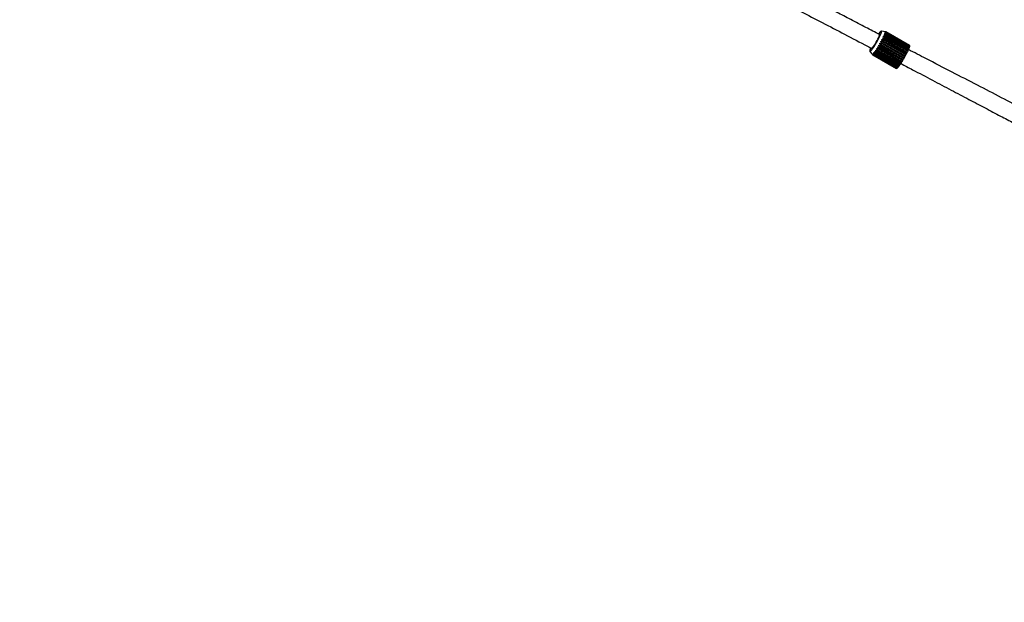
# Model space of a CAD drawing. Header units: millimetres. Extents: x 56.9 to 105.9, y 80 to 171.9.
# Tile 1 of 14: x 59.6 to 78.2, y 99.9 to 111. Entities that reach past the tile are written whole.
import ezdxf

# ---------------------------------------------------------------- set-up
doc = ezdxf.new("R2010")
doc.units = ezdxf.units.MM

msp = doc.modelspace()

# ---------------------------------------------------------------- linework, layer by layer
at = {"color": 7, "linetype": 'Continuous', "lineweight": 25}
for p, q in [((75.95899, 110.72635), (75.87558, 110.74012)), ((76.38763, 110.39037), (75.93791, 110.64486)), ((75.94337, 110.6576), (76.3931, 110.4031)), ((76.39853, 110.41649), (75.9488, 110.67099)), ((75.95287, 110.68173), (76.4026, 110.42723)), ((76.40638, 110.43818), (75.95665, 110.69267)), ((75.95921, 110.70112), (76.40894, 110.44663)), ((76.40992, 110.47141), (75.96019, 110.7259)), ((76.41096, 110.45484), (75.96123, 110.70933)), ((75.9618, 110.72377), (76.41153, 110.46927)), ((75.96222, 110.71527), (76.41194, 110.46077)), ((76.41215, 110.46601), (75.96242, 110.72051)), ((75.83945, 110.45693), (76.28918, 110.20243)), ((76.30019, 110.22124), (75.85046, 110.47574)), ((75.86007, 110.4925), (76.3098, 110.238)), ((76.32054, 110.25717), (75.87082, 110.51166)), ((75.88006, 110.5285), (76.32979, 110.27401)), ((76.33997, 110.293), (75.89025, 110.5475)), ((75.89887, 110.56396), (76.3486, 110.30946)), ((76.35795, 110.32777), (75.90822, 110.58227)), ((75.916, 110.5979), (76.36572, 110.3434)), ((76.37398, 110.36052), (75.92425, 110.61502)), ((75.93096, 110.6294), (76.38069, 110.3749)), ((76.40992, 110.47141), (76.40945, 110.47045)), ((75.6582, 110.35596), (75.70045, 110.30626)), ((76.16345, 110.03638), (75.71373, 110.29088)), ((75.71593, 110.29039), (76.16566, 110.03589)), ((76.16904, 110.03692), (75.71932, 110.29142)), ((75.72305, 110.29371), (76.17278, 110.03921)), ((76.17785, 110.04338), (75.72812, 110.29788)), ((75.73327, 110.30289), (76.183, 110.04839)), ((76.18961, 110.05558), (75.73989, 110.31008)), ((75.74633, 110.31767), (76.19605, 110.06317)), ((76.20403, 110.07319), (75.75431, 110.32769)), ((75.76185, 110.33766), (76.21158, 110.08316)), ((76.2207, 110.09573), (75.77098, 110.35023)), ((75.77943, 110.3623), (76.22915, 110.1078)), ((76.23918, 110.12259), (75.78945, 110.37708)), ((75.79857, 110.39093), (76.2483, 110.13643)), ((76.25894, 110.15302), (75.80922, 110.40752)), ((75.81876, 110.42276), (76.26849, 110.16826)), ((76.27947, 110.18621), (75.82974, 110.44071)), ((76.16706, 110.03805), (76.16566, 110.03589))]:
    msp.add_line(p, q, dxfattribs=at)
at = {"color": 7, "linetype": 'Continuous', "lineweight": 25, "flags": 128}
for points in [[(75.67879, 110.36875), (75.69203, 110.38442), (75.70771, 110.40533), (75.72532, 110.43082), (75.74429, 110.46005), (75.76402, 110.4921), (75.78387, 110.52593), (75.8032, 110.56045), (75.82139, 110.59456), (75.83786, 110.62716), (75.85208, 110.6572), (75.86358, 110.68371), (75.87201, 110.70585), (75.87709, 110.7229), (75.87865, 110.73431), (75.87665, 110.73972), (75.87115, 110.73896), (75.86233, 110.73204), (75.85046, 110.71919), (75.83594, 110.70083), (75.82548, 110.68646)], [(75.70331, 110.41803), (75.71512, 110.43222), (75.7294, 110.4518), (75.74546, 110.47585), (75.76257, 110.50326), (75.77992, 110.53274), (75.79671, 110.56291), (75.81214, 110.59237), (75.82549, 110.61972), (75.83615, 110.6437), (75.84361, 110.66319), (75.84752, 110.67727), (75.84771, 110.68528), (75.84416, 110.68685), (75.83759, 110.68242)], [(76.41215, 110.46601), (76.41077, 110.46327), (76.4101, 110.46182)], [(75.67708, 110.42352), (75.66734, 110.39971), (75.66056, 110.38004), (75.65723, 110.36575), (75.65745, 110.3573), (75.66121, 110.35497), (75.6684, 110.35883), (75.67879, 110.36875)], [(75.68789, 110.41712), (75.68745, 110.41302), (75.68915, 110.4082), (75.69452, 110.4099), (75.70331, 110.41803)]]:
    msp.add_lwpolyline(points, dxfattribs=at)
at = {"color": 7, "linetype": 'Continuous', "lineweight": 25}
for centre, radius, start, end in [((75.1877, 110.97422), 0.81932, 336.297849, 337.26678), ((75.53108, 110.83533), 0.44889, 338.523905, 339.989759), ((75.74808, 110.76041), 0.2193, 342.008025, 344.315605), ((75.95847, 110.72307), 0.00331, 58.573132, 80.939602), ((75.89596, 110.72321), 0.06673, 347.996863, 353.164923), ((75.95131, 110.72008), 0.01112, 2.204262, 19.351322), ((74.0648, 111.50774), 2.06242, 328.844096, 329.369263), ((73.8497, 111.63362), 2.31165, 329.941276, 330.420071), ((73.9373, 111.58363), 2.2108, 330.995419, 331.493254), ((74.22242, 111.4317), 1.88771, 332.069779, 332.633832), ((74.38262, 111.35047), 1.7081, 333.272843, 333.858498), ((74.83639, 111.13133), 1.20418, 334.610434, 335.365449), ((76.20409, 110.50407), 0.21275, 341.957612, 344.336412), ((76.47379, 110.41955), 0.07206, 150.68419, 157.170217), ((76.34501, 110.46881), 0.06742, 348.034576, 353.149667), ((76.40094, 110.46557), 0.01122, 2.26134, 19.253759), ((75.71558, 110.29403), 0.00366, 239.520255, 275.503406), ((75.7077, 110.3145), 0.02584, 296.709359, 306.433071), ((75.65114, 110.38221), 0.11419, 312.390541, 315.998497), ((75.51158, 110.51021), 0.30361, 318.761762, 320.640808), ((75.28544, 110.69056), 0.59288, 322.262746, 323.471159), ((74.99864, 110.89982), 0.94792, 324.564786, 325.455434), ((74.56556, 111.19335), 1.47112, 326.298824, 326.944581), ((74.36566, 111.32205), 1.70887, 327.644724, 328.247672), ((76.38191, 110.21016), 0.0773, 142.544542, 158.886183), ((74.38712, 111.32908), 2.21068, 330.995433, 331.493294), ((76.39772, 110.2498), 0.07212, 143.199269, 160.387547), ((74.67096, 111.17782), 1.88905, 332.069979, 332.633633), ((76.40658, 110.29138), 0.06074, 143.193764, 162.679434), ((74.87883, 111.07286), 1.65618, 333.263664, 333.867677), ((76.41306, 110.33083), 0.04908, 142.770778, 165.095674), ((75.28642, 110.87669), 1.20384, 334.610299, 335.365527), ((76.4273, 110.36155), 0.04903, 144.006466, 163.864784), ((75.63746, 110.7197), 0.81928, 336.297853, 337.266836), ((76.44772, 110.38443), 0.05871, 146.908237, 160.952256), ((75.96483, 110.58679), 0.46594, 338.561841, 339.973942), ((76.45786, 110.40664), 0.06037, 148.514762, 159.35822), ((76.25479, 110.03266), 0.06618, 141.563108, 152.548361), ((75.71771, 110.44916), 0.61471, 322.292966, 323.458334), ((76.26508, 110.0577), 0.05925, 139.557981, 154.553134), ((75.44861, 110.64515), 0.94762, 324.564638, 325.455571), ((76.27475, 110.08888), 0.04936, 136.64692, 157.461314), ((75.09168, 110.88852), 1.37964, 326.277411, 326.965988), ((76.29656, 110.11717), 0.05196, 136.379708, 158.247196), ((74.79694, 111.07933), 1.73076, 327.642075, 328.23744), ((76.32953, 110.14325), 0.06596, 139.366068, 157.717913), ((74.51414, 111.25347), 2.06288, 328.844169, 329.36922), ((76.35887, 110.17425), 0.07518, 141.313389, 157.98583), ((74.2999, 111.37885), 2.31111, 329.941219, 330.420127), ((76.16531, 110.03953), 0.00366, 239.520255, 275.503406), ((76.15738, 110.06011), 0.02596, 296.713416, 306.396367), ((76.23162, 110.00473), 0.0682, 144.479907, 149.634342), ((76.10086, 110.12772), 0.11419, 312.390662, 315.998483), ((76.2427, 110.01538), 0.06822, 143.05194, 151.064069), ((75.96124, 110.25577), 0.30369, 318.762053, 320.640586)]:
    msp.add_arc(centre, radius, start, end, dxfattribs=at)
for points, knots in [([(75.84645, 110.67439), (75.75844, 110.72021), (75.57559, 110.81538), (75.30348, 110.95703), (75.03627, 111.09611), (74.78809, 111.2253), (74.55866, 111.34472), (74.3477, 111.45453), (74.15361, 111.55556), (73.97527, 111.64839), (73.81285, 111.73293), (73.66327, 111.81079), (73.52169, 111.88449), (73.38201, 111.95719), (73.2414, 112.03038), (73.09987, 112.10405), (72.85485, 112.23159), (72.50424, 112.41409), (72.0485, 112.65131), (71.59066, 112.88962), (71.05492, 113.16848), (70.44247, 113.48726), (69.75483, 113.84518), (69.07075, 114.20123), (68.39081, 114.55513), (67.71547, 114.90663), (67.04521, 115.25548), (66.38043, 115.60147), (65.72153, 115.94439), (65.06923, 116.28387), (64.42392, 116.61969), (63.78656, 116.95136), (63.21015, 117.2513), (62.6938, 117.51998), (62.23535, 117.75851), (61.78503, 117.99279), (61.39308, 118.19668), (61.0591, 118.37039), (60.7811, 118.51497), (60.57627, 118.62147), (60.43931, 118.69268), (60.36462, 118.7315), (60.29029, 118.77014), (60.21192, 118.81087), (60.13195, 118.85243), (60.05053, 118.89472), (59.97119, 118.93593), (59.89269, 118.97669), (59.81932, 119.01475), (59.75362, 119.04881), (59.72324, 119.06452), (59.70802, 119.07238)], [0, 0, 0, 0, 0.015064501, 0.031295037, 0.046499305, 0.060685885, 0.073636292, 0.085619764, 0.096642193, 0.106709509, 0.116002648, 0.124311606, 0.132189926, 0.140122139, 0.148108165, 0.156147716, 0.164240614, 0.189872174, 0.215936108, 0.242052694, 0.268171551, 0.307748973, 0.34733837, 0.38693835, 0.426557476, 0.466183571, 0.505825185, 0.545489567, 0.585175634, 0.62489536, 0.664606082, 0.704384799, 0.74416511, 0.774062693, 0.803935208, 0.833896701, 0.863821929, 0.883857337, 0.90376197, 0.923512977, 0.92937254, 0.935184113, 0.940937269, 0.947043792, 0.95423475, 0.960952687, 0.968209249, 0.975876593, 0.983818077, 0.991897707, 1, 1, 1, 1]), ([(59.57746, 118.82177), (59.59102, 118.81465), (59.61812, 118.80042), (59.6758, 118.77021), (59.75025, 118.73126), (59.84211, 118.68323), (59.94681, 118.62852), (60.04564, 118.5769), (60.13546, 118.52999), (60.21915, 118.48629), (60.30166, 118.44321), (60.38647, 118.39893), (60.53592, 118.32092), (60.75554, 118.20629), (61.07438, 118.0399), (61.42758, 117.85561), (61.81449, 117.65376), (62.20777, 117.44859), (62.60709, 117.24029), (63.01109, 117.02955), (63.41959, 116.81649), (63.88344, 116.57456), (64.4041, 116.30301), (64.98316, 116.00101), (65.56782, 115.6961), (66.0725, 115.43291), (66.49436, 115.21292), (66.8298, 115.03799), (67.15985, 114.86588), (67.47946, 114.69921), (67.78535, 114.5397), (68.21154, 114.31746), (68.76776, 114.02741), (69.27904, 113.76081), (69.61547, 113.58537), (69.77759, 113.50084), (69.95352, 113.4091), (70.14475, 113.30938), (70.35142, 113.20162), (70.58835, 113.07807), (70.85779, 112.93758), (71.16201, 112.77894), (71.48855, 112.60868), (71.8184, 112.43668), (72.14959, 112.26399), (72.48011, 112.09165), (72.82727, 111.91063), (73.19117, 111.72089), (73.5719, 111.52237), (73.9615, 111.31922), (74.35938, 111.11176), (74.76499, 110.90026), (75.18568, 110.68091), (75.49992, 110.51706), (75.67357, 110.42652), (75.70228, 110.41155)], [0, 0, 0, 0, 0.00734011, 0.01466893, 0.0219044, 0.03215984, 0.04167748, 0.05016246, 0.05736587, 0.06374141, 0.07018205, 0.07668301, 0.08323054, 0.1039638, 0.12486127, 0.15097173, 0.17696866, 0.20302626, 0.22898904, 0.25499155, 0.28095015, 0.30688794, 0.34254901, 0.3781619, 0.413783, 0.44937206, 0.46950638, 0.48962372, 0.50939269, 0.52830285, 0.54632709, 0.56345915, 0.60337564, 0.64378619, 0.65244475, 0.66172602, 0.67186947, 0.6828799, 0.69476236, 0.70752206, 0.72369431, 0.74110275, 0.75975771, 0.77967036, 0.79756098, 0.81637314, 0.83611537, 0.85679687, 0.87842776, 0.90101872, 0.923209, 0.94627413, 0.97022615, 0.99507799, 1, 1, 1, 1]), ([(75.93096, 110.6294), (75.92749, 110.63115), (75.92228, 110.63378), (75.9175, 110.63778), (75.91585, 110.64015), (75.91538, 110.64157), (75.91556, 110.64283), (75.91628, 110.64387), (75.91784, 110.64488), (75.92185, 110.646), (75.92886, 110.64609), (75.93473, 110.6453), (75.93791, 110.64486)], [0, 0, 0, 0, 0.25349472, 0.38054563, 0.42367284, 0.46713663, 0.49720048, 0.52729663, 0.56519063, 0.62823983, 0.79869607, 1, 1, 1, 1]), ([(75.94337, 110.6576), (75.93977, 110.65912), (75.93438, 110.66141), (75.92929, 110.6649), (75.92745, 110.66696), (75.92685, 110.66819), (75.92691, 110.66929), (75.92753, 110.67019), (75.92898, 110.67106), (75.93283, 110.67201), (75.93975, 110.67207), (75.94562, 110.67137), (75.9488, 110.67099)], [0, 0, 0, 0, 0.25351486, 0.38057478, 0.42370457, 0.46717353, 0.49722721, 0.52734598, 0.56521682, 0.62826693, 0.79872466, 1, 1, 1, 1]), ([(75.95287, 110.68173), (75.94917, 110.68303), (75.94361, 110.685), (75.93821, 110.68795), (75.93617, 110.68967), (75.93543, 110.69071), (75.93537, 110.69161), (75.93587, 110.69234), (75.93719, 110.69303), (75.94085, 110.69375), (75.94764, 110.6937), (75.95348, 110.69303), (75.95665, 110.69267)], [0, 0, 0, 0, 0.2534543, 0.38053526, 0.42370711, 0.4670942, 0.4971636, 0.52731111, 0.56516059, 0.62821538, 0.7986589, 1, 1, 1, 1]), ([(75.95921, 110.70112), (75.95541, 110.70223), (75.9497, 110.70389), (75.94401, 110.7063), (75.94176, 110.70768), (75.9409, 110.70849), (75.94069, 110.70917), (75.94107, 110.70972), (75.94225, 110.7102), (75.94571, 110.71064), (75.9523, 110.71038), (75.9581, 110.7097), (75.96123, 110.70933)], [0, 0, 0, 0, 0.25346435, 0.38055134, 0.42366174, 0.46710531, 0.4972141, 0.52728705, 0.56521941, 0.62822398, 0.79869794, 1, 1, 1, 1]), ([(75.9618, 110.72377), (75.95786, 110.72453), (75.95193, 110.72568), (75.94571, 110.72707), (75.94308, 110.72774), (75.94195, 110.72808), (75.94147, 110.7283), (75.94159, 110.72841), (75.94246, 110.72841), (75.94544, 110.72812), (75.95157, 110.72725), (75.95717, 110.72638), (75.96019, 110.7259)], [0, 0, 0, 0, 0.25345199, 0.38051186, 0.42363374, 0.46715798, 0.49716028, 0.52730863, 0.56515197, 0.62822501, 0.79865533, 1, 1, 1, 1]), ([(75.96222, 110.71527), (75.95833, 110.71619), (75.9525, 110.71757), (75.94653, 110.71946), (75.94409, 110.72049), (75.94308, 110.72106), (75.94275, 110.72152), (75.943, 110.72185), (75.94402, 110.7221), (75.94725, 110.7222), (75.95363, 110.72167), (75.95933, 110.72092), (75.96242, 110.72051)], [0, 0, 0, 0, 0.25348697, 0.38053077, 0.423718, 0.46715142, 0.49715931, 0.52727537, 0.56518457, 0.62823876, 0.79870629, 1, 1, 1, 1]), ([(75.81876, 110.42276), (75.81603, 110.4257), (75.81193, 110.4301), (75.80861, 110.43611), (75.80776, 110.43942), (75.80773, 110.4413), (75.80826, 110.44285), (75.80924, 110.444), (75.81099, 110.44494), (75.81507, 110.44551), (75.82166, 110.44417), (75.8269, 110.44192), (75.82974, 110.44071)], [0, 0, 0, 0, 0.25346955, 0.38056192, 0.42367592, 0.46712323, 0.49716691, 0.52731325, 0.56516978, 0.62822421, 0.79868251, 1, 1, 1, 1]), ([(75.83945, 110.45693), (75.83661, 110.45971), (75.83235, 110.4639), (75.82887, 110.46975), (75.82795, 110.47303), (75.82789, 110.47493), (75.82842, 110.47652), (75.8294, 110.47776), (75.83119, 110.47881), (75.83536, 110.47965), (75.84213, 110.47872), (75.84754, 110.47678), (75.85046, 110.47574)], [0, 0, 0, 0, 0.25347357, 0.38055387, 0.42367789, 0.46713416, 0.49718821, 0.52728327, 0.56519951, 0.62823691, 0.79871074, 1, 1, 1, 1]), ([(75.86007, 110.4925), (75.85711, 110.49511), (75.85267, 110.49903), (75.84899, 110.50464), (75.84797, 110.50785), (75.84787, 110.50972), (75.84837, 110.51133), (75.84934, 110.51259), (75.85113, 110.51373), (75.85535, 110.51476), (75.86226, 110.51418), (75.86781, 110.51255), (75.87082, 110.51166)], [0, 0, 0, 0, 0.25348402, 0.38058473, 0.42370612, 0.46715312, 0.49721704, 0.52733977, 0.56519741, 0.62823695, 0.79867632, 1, 1, 1, 1]), ([(75.88006, 110.5285), (75.87697, 110.53092), (75.87234, 110.53454), (75.86842, 110.53984), (75.86728, 110.54291), (75.86711, 110.54472), (75.86756, 110.5463), (75.8685, 110.54756), (75.87027, 110.54874), (75.8745, 110.5499), (75.8815, 110.5496), (75.88718, 110.54824), (75.89025, 110.5475)], [0, 0, 0, 0, 0.25350854, 0.38057177, 0.42369223, 0.46715507, 0.49719846, 0.52732399, 0.56522699, 0.62827958, 0.79870163, 1, 1, 1, 1]), ([(75.89887, 110.56396), (75.89566, 110.56616), (75.89083, 110.56947), (75.88664, 110.57439), (75.88535, 110.57727), (75.8851, 110.57898), (75.88547, 110.58049), (75.88636, 110.58171), (75.88808, 110.58288), (75.89228, 110.5841), (75.89933, 110.58401), (75.9051, 110.58288), (75.90822, 110.58227)], [0, 0, 0, 0, 0.253460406, 0.38054191, 0.423687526, 0.467141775, 0.497166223, 0.527294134, 0.565172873, 0.628220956, 0.798670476, 1, 1, 1, 1]), ([(75.916, 110.5979), (75.91265, 110.59988), (75.90763, 110.60285), (75.90315, 110.60733), (75.90169, 110.60997), (75.90133, 110.61156), (75.90162, 110.61296), (75.90243, 110.61411), (75.90409, 110.61522), (75.9082, 110.61642), (75.91526, 110.61647), (75.9211, 110.61553), (75.92425, 110.61502)], [0, 0, 0, 0, 0.253473, 0.38054173, 0.42370433, 0.46716721, 0.49721721, 0.52733454, 0.56521474, 0.62827431, 0.79868402, 1, 1, 1, 1]), ([(75.70045, 110.30626), (75.70059, 110.30609), (75.70108, 110.30552), (75.7034, 110.30282), (75.70777, 110.29779), (75.71163, 110.2933), (75.71373, 110.29088)], [0, 0, 0, 0, 0.05447176, 0.19155121, 0.56220174, 1, 1, 1, 1]), ([(75.71593, 110.29039), (75.71347, 110.29341), (75.70977, 110.29794), (75.70623, 110.30266), (75.70492, 110.30465), (75.70448, 110.30549), (75.7045, 110.30584), (75.7049, 110.30574), (75.70587, 110.30506), (75.70847, 110.30276), (75.71317, 110.29804), (75.71716, 110.29374), (75.71932, 110.29142)], [0, 0, 0, 0, 0.25349478, 0.38059689, 0.42367658, 0.46714499, 0.49714694, 0.52732325, 0.56522854, 0.62827066, 0.79869875, 1, 1, 1, 1]), ([(75.72305, 110.29371), (75.72061, 110.29683), (75.71695, 110.30151), (75.71357, 110.30663), (75.71243, 110.30894), (75.7121, 110.31), (75.71224, 110.31058), (75.71276, 110.31071), (75.71388, 110.3103), (75.71675, 110.30844), (75.72173, 110.30417), (75.72587, 110.30009), (75.72812, 110.29788)], [0, 0, 0, 0, 0.2534642, 0.38055829, 0.4236439, 0.46711645, 0.49719549, 0.52732786, 0.56520336, 0.62823942, 0.79870613, 1, 1, 1, 1]), ([(75.73327, 110.30289), (75.73084, 110.30607), (75.72718, 110.31084), (75.72394, 110.31631), (75.72291, 110.3189), (75.72269, 110.32017), (75.72293, 110.32097), (75.72357, 110.32132), (75.72484, 110.32118), (75.72795, 110.31977), (75.73323, 110.31598), (75.73755, 110.31215), (75.73989, 110.31008)], [0, 0, 0, 0, 0.25346556, 0.38059153, 0.42371286, 0.46711852, 0.49722926, 0.52730516, 0.56516519, 0.62827564, 0.798704, 1, 1, 1, 1]), ([(75.74633, 110.31767), (75.74387, 110.32087), (75.74018, 110.32568), (75.73703, 110.33143), (75.73611, 110.33426), (75.73595, 110.33572), (75.7363, 110.33672), (75.73703, 110.33727), (75.73844, 110.3374), (75.74179, 110.33644), (75.74737, 110.33315), (75.75187, 110.32961), (75.75431, 110.32769)], [0, 0, 0, 0, 0.25346654, 0.38056119, 0.42369706, 0.46713857, 0.49719629, 0.52733054, 0.56520369, 0.6282856, 0.79873379, 1, 1, 1, 1]), ([(75.76185, 110.33766), (75.75936, 110.34085), (75.75561, 110.34563), (75.75249, 110.35158), (75.75163, 110.35461), (75.75154, 110.35622), (75.75197, 110.35741), (75.75279, 110.35815), (75.75431, 110.35852), (75.75789, 110.35799), (75.76375, 110.35521), (75.76844, 110.35198), (75.77098, 110.35023)], [0, 0, 0, 0, 0.25347931, 0.38054844, 0.42369729, 0.46711389, 0.49720792, 0.5273173, 0.56518832, 0.62828992, 0.79873147, 1, 1, 1, 1]), ([(75.77943, 110.3623), (75.77687, 110.36544), (75.77303, 110.37015), (75.7699, 110.37621), (75.76907, 110.37939), (75.76902, 110.38112), (75.76951, 110.38246), (75.7704, 110.38337), (75.77202, 110.38396), (75.7758, 110.38384), (75.78193, 110.38157), (75.78681, 110.37866), (75.78945, 110.37708)], [0, 0, 0, 0, 0.25348542, 0.38056386, 0.42367956, 0.46711848, 0.4971969, 0.5273056, 0.56517325, 0.62826473, 0.79868753, 1, 1, 1, 1]), ([(75.79857, 110.39093), (75.79594, 110.39398), (75.79198, 110.39857), (75.78878, 110.40464), (75.78795, 110.40792), (75.78792, 110.40974), (75.78844, 110.4112), (75.78939, 110.41225), (75.79109, 110.41303), (75.79503, 110.41328), (75.8014, 110.41149), (75.80647, 110.40891), (75.80922, 110.40752)], [0, 0, 0, 0, 0.25347727, 0.38056097, 0.4236836, 0.46714306, 0.497226, 0.52732303, 0.56520951, 0.62826417, 0.79871089, 1, 1, 1, 1]), ([(95.78202, 100.40887), (95.78217, 100.40919), (95.78267, 100.41028), (95.77176, 100.41585), (95.74813, 100.42737), (95.71144, 100.44511), (95.66931, 100.46576), (95.60812, 100.49595), (95.52421, 100.53769), (95.40396, 100.59793), (95.26231, 100.66927), (95.09683, 100.75297), (94.91862, 100.84339), (94.72882, 100.93993), (94.52826, 101.04214), (94.31731, 101.14981), (94.07437, 101.27397), (93.79633, 101.41626), (93.48001, 101.57833), (93.14976, 101.7477), (92.80632, 101.92399), (92.45016, 102.10693), (92.05986, 102.30754), (91.63328, 102.52692), (91.1683, 102.76619), (90.68807, 103.01342), (90.19009, 103.26989), (89.6746, 103.53548), (89.14167, 103.81014), (88.59489, 104.09202), (88.03462, 104.38093), (87.46457, 104.67494), (86.8855, 104.97366), (86.29798, 105.2768), (85.69893, 105.58593), (85.18853, 105.84935), (84.77254, 106.06406), (84.45932, 106.22573), (84.15487, 106.38288), (83.86659, 106.5317), (83.63883, 106.64928), (83.4673, 106.73783), (83.34727, 106.7998), (83.23204, 106.85929), (83.12023, 106.91702), (83.00457, 106.97673), (82.87713, 107.04252), (82.73135, 107.11779), (82.56971, 107.20124), (82.39277, 107.2926), (82.20108, 107.39157), (81.99199, 107.49953), (81.76543, 107.61651), (81.52135, 107.74254), (81.24258, 107.88648), (80.92667, 108.0496), (80.57118, 108.23316), (80.19116, 108.42939), (79.80222, 108.63023), (79.40622, 108.83472), (79.00502, 109.0419), (78.58457, 109.25901), (78.14502, 109.48598), (77.68659, 109.72271), (77.20945, 109.96909), (76.77495, 110.19345), (76.49894, 110.33598), (76.38872, 110.39289)], [0, 0, 0, 0, 0.00286437, 0.00953107, 0.01659445, 0.02404187, 0.03157273, 0.03906333, 0.05351079, 0.06739171, 0.08454564, 0.10170189, 0.11885857, 0.13591715, 0.1529966, 0.17010162, 0.18717416, 0.209424, 0.23171309, 0.25397748, 0.27619925, 0.29844638, 0.32067934, 0.34684387, 0.37302688, 0.39918525, 0.42532371, 0.45194574, 0.47854319, 0.5051428, 0.53173883, 0.55830822, 0.58440691, 0.6104979, 0.6365758, 0.66265594, 0.67592827, 0.68919053, 0.70192513, 0.71377866, 0.72475776, 0.72983116, 0.73469602, 0.73935303, 0.74380292, 0.74821922, 0.75330631, 0.75913666, 0.76570644, 0.77263109, 0.78021545, 0.78845486, 0.79734421, 0.80687815, 0.81705103, 0.8298526, 0.84352298, 0.85805108, 0.87342508, 0.88785665, 0.90294335, 0.91867553, 0.93504389, 0.95204007, 0.96965574, 0.98788261, 1, 1, 1, 1]), ([(76.24323, 110.12873), (76.31752, 110.08968), (76.51789, 109.98434), (76.83635, 109.81692), (77.19158, 109.63017), (77.52463, 109.45509), (77.83545, 109.29169), (78.11902, 109.14262), (78.37613, 109.00746), (78.60759, 108.88578), (78.81905, 108.77462), (79.01049, 108.67398), (79.29458, 108.52463), (79.67942, 108.32233), (80.17208, 108.06333), (80.72605, 107.7721), (81.33667, 107.45108), (81.99839, 107.10319), (82.65177, 106.75966), (83.29994, 106.41884), (83.94217, 106.08113), (84.57782, 105.74684), (85.20254, 105.41827), (85.8159, 105.09563), (86.41396, 104.78099), (86.99649, 104.47447), (87.56346, 104.17608), (88.11795, 103.88421), (88.63219, 103.61346), (89.10659, 103.36362), (89.54059, 103.135), (89.95858, 102.91476), (90.36042, 102.70296), (90.74816, 102.49853), (91.08304, 102.32191), (91.36969, 102.17067), (91.61137, 102.04312), (91.85165, 101.91627), (92.09445, 101.78804), (92.34282, 101.65682), (92.59615, 101.52293), (92.82966, 101.39943), (93.04264, 101.28674), (93.2346, 101.18511), (93.42592, 101.08377), (93.61385, 100.98416), (93.79464, 100.88825), (93.97474, 100.79264), (94.15131, 100.69881), (94.32286, 100.60754), (94.48, 100.52382), (94.61669, 100.4509), (94.73518, 100.38759), (94.83817, 100.33247), (94.93531, 100.2804), (95.02862, 100.23028), (95.11898, 100.18162), (95.20372, 100.13585), (95.28198, 100.09342), (95.35431, 100.05402), (95.42118, 100.01735), (95.48073, 99.98441), (95.5198, 99.96246), (95.54189, 99.94992), (95.55522, 99.94211), (95.55744, 99.94104), (95.55846, 99.94055)], [0, 0, 0, 0, 0.008194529, 0.022102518, 0.035234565, 0.047582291, 0.059137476, 0.069892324, 0.079292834, 0.08796928, 0.09591589, 0.103127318, 0.109600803, 0.128088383, 0.146893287, 0.16601972, 0.192010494, 0.218039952, 0.244074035, 0.270115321, 0.296637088, 0.323157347, 0.349694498, 0.376239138, 0.402783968, 0.428870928, 0.454955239, 0.481051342, 0.507167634, 0.529317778, 0.551250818, 0.57281744, 0.594000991, 0.614914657, 0.635768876, 0.649770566, 0.663728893, 0.677698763, 0.692268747, 0.707564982, 0.723557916, 0.740212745, 0.752981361, 0.766071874, 0.779462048, 0.793124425, 0.806625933, 0.819667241, 0.834445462, 0.84858435, 0.862086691, 0.874955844, 0.885382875, 0.895362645, 0.905075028, 0.915037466, 0.925241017, 0.935632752, 0.94555034, 0.955535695, 0.96597338, 0.97698392, 0.988365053, 0.992452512, 0.996537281, 1, 1, 1, 1])]:
    msp.add_open_spline(points, degree=3, knots=knots, dxfattribs=at)

doc.saveas('drawing.dxf')
